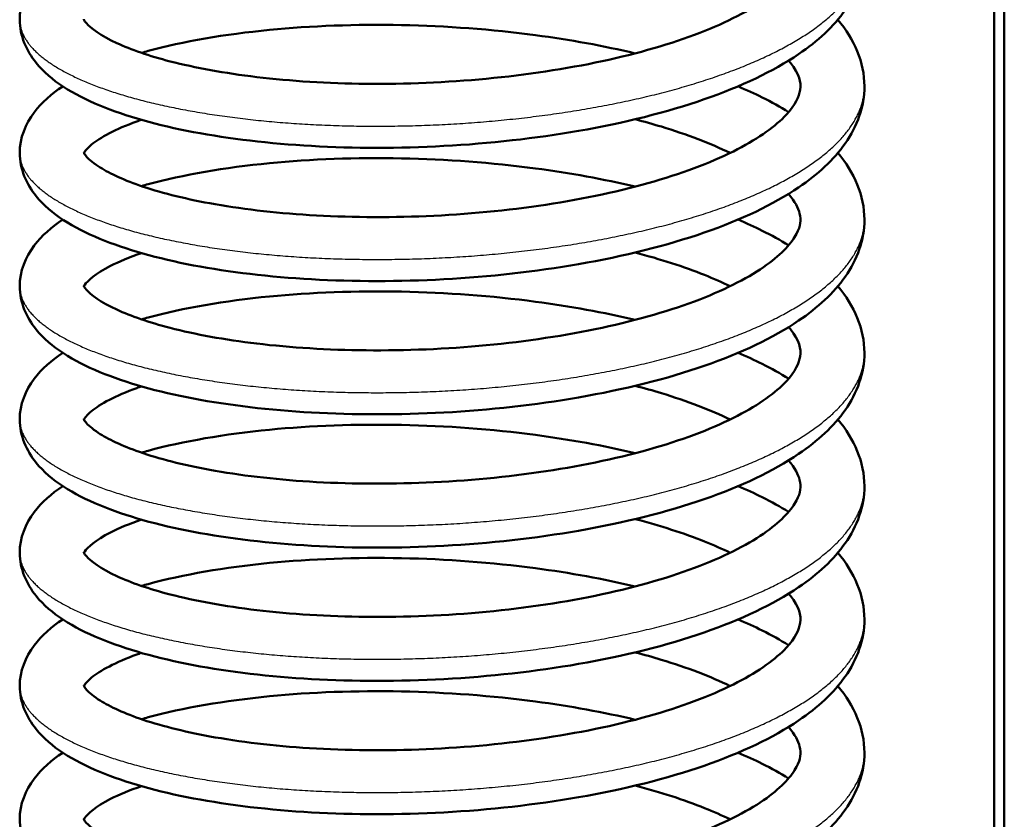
# Model space of a CAD drawing. Header units: millimetres. Extents: x 196 to 2279, y -1387 to 2348.
# Tile 5 of 82: x 331 to 380, y -1064 to -1024. Entities that reach past the tile are written whole.
import ezdxf

# ---------------------------------------------------------------- set-up
doc = ezdxf.new("R2010")
doc.units = ezdxf.units.MM
doc.header["$LTSCALE"] = 0.75
doc.layers.add('Visible', color=7, linetype='Continuous', lineweight=50)
doc.layers.add('Visible Narrow', color=7, linetype='Continuous', lineweight=25)

msp = doc.modelspace()

# ---------------------------------------------------------------- linework, layer by layer
at = {"layer": 'Visible', "extrusion": (0, 0, -1)}
for p, q in [((379.477, -1198.809, 114.505), (379.477, -808.179, 114.505)), ((379.977, -808.179, 115.005), (379.977, -1198.809, 115.005))]:
    msp.add_line(p, q, dxfattribs=at)
at = {"layer": 'Visible'}
for points, knots in [([(371.662, -1017.5, 124.957), (372.477, -1018.47, 126.769), (372.99, -1019.635, 128.672), (372.99, -1021.836, 132.091), (372.627, -1022.834, 133.681), (371.455, -1024.499, 136.701), (370.663, -1025.225, 138.157), (368.43, -1026.743, 141.303), (366.823, -1027.498, 142.954), (363.123, -1028.784, 145.66), (360.972, -1029.318, 146.742), (356.561, -1030.087, 148.097), (354.254, -1030.346, 148.421), (349.746, -1030.587, 148.34), (347.486, -1030.587, 147.945), (343.265, -1030.349, 146.512), (341.25, -1030.108, 145.456), (337.682, -1029.432, 142.821), (336.09, -1028.982, 141.206), (333.439, -1027.881, 137.579), (332.349, -1027.222, 135.511), (331.126, -1025.721, 132.091), (330.79, -1024.955, 130.717), (330.79, -1023.417, 128.128), (331.08, -1022.699, 126.856), (331.887, -1021.628, 124.485), (332.374, -1021.206, 123.374), (332.942, -1020.832, 122.295)], [156.148515, 156.148515, 156.148515, 156.148515, 156.810394, 156.810394, 157.368313, 157.368313, 157.902997, 157.902997, 158.61214, 158.61214, 159.331072, 159.331072, 160.015329, 160.015329, 160.685739, 160.685739, 161.354638, 161.354638, 162.031768, 162.031768, 162.742466, 162.742466, 163.210866, 163.210866, 163.646014, 163.646014, 164.028168, 164.028168, 164.028168, 164.028168]), ([(333.987, -1024.132, 130.759), (333.987, -1024.132, 131.736), (334.009, -1024.203, 132.717), (334.321, -1024.564, 135.441), (334.846, -1024.961, 137.17), (336.341, -1025.649, 140.097), (337.251, -1025.968, 141.37), (339.55, -1026.562, 143.827), (341.029, -1026.831, 144.979), (344.321, -1027.224, 146.838), (346.189, -1027.342, 147.543), (350.058, -1027.378, 148.369), (352.113, -1027.296, 148.482), (356.095, -1026.918, 148.088), (358.075, -1026.618, 147.572), (361.68, -1025.847, 145.981), (363.352, -1025.361, 144.886), (366.128, -1024.286, 142.296), (367.282, -1023.687, 140.772), (368.881, -1022.536, 137.547), (369.374, -1021.971, 135.817), (369.809, -1021.135, 132.349), (369.834, -1020.86, 130.595), (369.688, -1020.254, 127.525), (369.528, -1019.926, 126.185), (369.202, -1019.544, 124.907)], [108.898108, 108.898108, 108.898108, 108.898108, 109.190889, 109.190889, 109.727959, 109.727959, 110.198164, 110.198164, 110.75311, 110.75311, 111.338315, 111.338315, 111.9402, 111.9402, 112.544259, 112.544259, 113.144573, 113.144573, 113.728076, 113.728076, 114.278328, 114.278328, 114.806401, 114.806401, 115.218048, 115.218048, 115.218048, 115.218048]), ([(371.662, -1024.158, 122.652), (372.477, -1025.128, 124.465), (372.99, -1026.293, 126.367), (372.99, -1028.493, 129.786), (372.627, -1029.491, 131.377), (371.455, -1031.157, 134.396), (370.663, -1031.883, 135.852), (368.43, -1033.401, 138.999), (366.823, -1034.156, 140.65), (363.123, -1035.442, 143.355), (360.972, -1035.976, 144.438), (356.561, -1036.745, 145.792), (354.254, -1037.004, 146.116), (349.746, -1037.245, 146.035), (347.486, -1037.245, 145.64), (343.265, -1037.007, 144.207), (341.25, -1036.766, 143.151), (337.682, -1036.09, 140.516), (336.09, -1035.64, 138.901), (333.439, -1034.539, 135.274), (332.349, -1033.88, 133.206), (331.126, -1032.379, 129.786), (330.79, -1031.613, 128.413), (330.79, -1030.075, 125.823), (331.08, -1029.357, 124.551), (331.887, -1028.286, 122.18), (332.374, -1027.864, 121.069), (332.942, -1027.49, 119.99)], [168.948215, 168.948215, 168.948215, 168.948215, 169.610094, 169.610094, 170.168013, 170.168013, 170.702697, 170.702697, 171.41184, 171.41184, 172.130772, 172.130772, 172.815029, 172.815029, 173.48544, 173.48544, 174.154339, 174.154339, 174.831468, 174.831468, 175.542166, 175.542166, 176.010567, 176.010567, 176.445714, 176.445714, 176.827868, 176.827868, 176.827868, 176.827868]), ([(336.87, -1025.813, 114.564), (336.981, -1025.781, 114.451), (337.093, -1025.749, 114.339), (338.95, -1025.246, 112.529), (341.029, -1024.888, 111.086), (345.341, -1024.464, 109.104), (347.6, -1024.383, 108.469), (352.091, -1024.473, 107.949), (354.38, -1024.641, 108.04), (358.278, -1025.16, 108.806), (359.964, -1025.466, 109.363), (361.537, -1025.84, 110.102)], [177.518267, 177.518267, 177.518267, 177.518267, 177.566745, 177.566745, 178.310463, 178.310463, 178.996025, 178.996025, 179.667067, 179.667067, 180.197958, 180.197958, 180.197958, 180.197958]), ([(333.987, -1030.789, 128.455), (333.987, -1030.789, 129.332), (334.002, -1030.843, 130.207), (334.191, -1031.08, 132.131), (334.398, -1031.273, 133.18), (335.185, -1031.79, 135.647), (335.893, -1032.13, 137.044), (337.743, -1032.776, 139.69), (338.939, -1033.084, 140.947), (341.771, -1033.602, 143.179), (343.476, -1033.807, 144.134), (347.121, -1034.034, 145.516), (349.117, -1034.051, 145.937), (353.107, -1033.885, 146.157), (355.152, -1033.691, 145.952), (359, -1033.108, 144.944), (360.854, -1032.712, 144.125), (364.09, -1031.771, 141.999), (365.526, -1031.213, 140.673), (367.74, -1030.068, 137.711), (368.572, -1029.456, 136.054), (369.547, -1028.407, 132.674), (369.732, -1027.988, 130.924), (369.832, -1027.272, 127.089), (369.749, -1026.887, 124.957), (369.262, -1026.273, 122.842), (369.233, -1026.238, 122.722), (369.202, -1026.202, 122.603)], [97.140796, 97.140796, 97.140796, 97.140796, 97.403283, 97.403283, 97.725209, 97.725209, 98.195516, 98.195516, 98.7131, 98.7131, 99.288267, 99.288267, 99.884705, 99.884705, 100.488029, 100.488029, 101.09082, 101.09082, 101.683477, 101.683477, 102.252169, 102.252169, 102.784849, 102.784849, 103.422973, 103.422973, 103.461444, 103.461444, 103.461444, 103.461444]), ([(366.677, -1027.487, 113.53), (367.097, -1027.665, 113.91), (367.499, -1027.85, 114.304), (368.348, -1028.273, 115.207), (368.789, -1028.517, 115.725), (369.203, -1028.772, 116.261)], [180.8372305, 180.8372305, 180.8372305, 180.8372305, 181.014345, 181.014345, 181.2301041, 181.2301041, 181.2301041, 181.2301041]), ([(336.871, -1029.161, 115.699), (336.791, -1029.188, 115.811), (336.713, -1029.215, 115.924), (335.583, -1029.622, 117.592), (334.793, -1030.056, 119.357), (334.128, -1030.601, 122.334), (334.03, -1030.759, 123.518), (333.999, -1030.818, 124.705)], [95.7953653, 95.7953653, 95.7953653, 95.7953653, 95.8374126, 95.8374126, 96.4121504, 96.4121504, 96.766917, 96.766917, 96.766917, 96.766917]), ([(366.282, -1030.816, 114.5), (365.305, -1030.343, 113.296), (364.133, -1029.892, 112.224), (362.422, -1029.372, 111.037), (361.984, -1029.25, 110.762), (361.534, -1029.133, 110.505)], [92.3882554, 92.3882554, 92.3882554, 92.3882554, 92.8737203, 92.8737203, 93.0323301, 93.0323301, 93.0323301, 93.0323301]), ([(371.662, -1030.816, 120.347), (372.477, -1031.785, 122.16), (372.99, -1032.951, 124.063), (372.99, -1035.151, 127.482), (372.627, -1036.149, 129.072), (371.455, -1037.815, 132.091), (370.663, -1038.541, 133.547), (368.43, -1040.059, 136.694), (366.823, -1040.814, 138.345), (363.123, -1042.1, 141.05), (360.972, -1042.634, 142.133), (356.561, -1043.403, 143.487), (354.254, -1043.662, 143.812), (349.746, -1043.903, 143.731), (347.486, -1043.903, 143.335), (343.265, -1043.664, 141.902), (341.25, -1043.423, 140.846), (337.682, -1042.748, 138.212), (336.09, -1042.298, 136.597), (333.439, -1041.197, 132.969), (332.349, -1040.538, 130.902), (331.126, -1039.037, 127.481), (330.79, -1038.271, 126.108), (330.79, -1036.733, 123.519), (331.08, -1036.015, 122.247), (331.887, -1034.944, 119.875), (332.374, -1034.522, 118.764), (332.942, -1034.148, 117.685)], [181.747915, 181.747915, 181.747915, 181.747915, 182.409795, 182.409795, 182.967714, 182.967714, 183.502397, 183.502397, 184.211541, 184.211541, 184.930473, 184.930473, 185.61473, 185.61473, 186.28514, 186.28514, 186.954039, 186.954039, 187.631169, 187.631169, 188.341866, 188.341866, 188.810267, 188.810267, 189.245414, 189.245414, 189.627569, 189.627569, 189.627569, 189.627569]), ([(336.869, -1032.471, 112.26), (336.981, -1032.439, 112.146), (337.093, -1032.407, 112.034), (338.95, -1031.904, 110.225), (341.029, -1031.546, 108.781), (345.341, -1031.122, 106.799), (347.6, -1031.041, 106.164), (352.091, -1031.131, 105.644), (354.38, -1031.299, 105.736), (358.278, -1031.818, 106.502), (359.965, -1032.124, 107.059), (361.537, -1032.498, 107.798)], [190.317893, 190.317893, 190.317893, 190.317893, 190.366446, 190.366446, 191.110163, 191.110163, 191.795725, 191.795725, 192.466767, 192.466767, 192.997763, 192.997763, 192.997763, 192.997763]), ([(333.987, -1037.447, 126.15), (333.987, -1037.447, 127.127), (334.009, -1037.518, 128.107), (334.321, -1037.88, 130.832), (334.846, -1038.277, 132.561), (336.341, -1038.965, 135.487), (337.251, -1039.283, 136.761), (339.55, -1039.878, 139.218), (341.029, -1040.147, 140.37), (344.321, -1040.54, 142.229), (346.189, -1040.658, 142.934), (350.058, -1040.694, 143.759), (352.113, -1040.611, 143.873), (356.095, -1040.234, 143.478), (358.075, -1039.934, 142.962), (361.68, -1039.163, 141.371), (363.352, -1038.676, 140.277), (366.128, -1037.602, 137.686), (367.282, -1037.002, 136.163), (368.881, -1035.851, 132.938), (369.374, -1035.287, 131.208), (369.809, -1034.451, 127.739), (369.834, -1034.176, 125.985), (369.688, -1033.57, 122.915), (369.528, -1033.241, 121.575), (369.202, -1032.86, 120.298)], [85.386664, 85.386664, 85.386664, 85.386664, 85.67944, 85.67944, 86.216516, 86.216516, 86.68672, 86.68672, 87.241667, 87.241667, 87.826871, 87.826871, 88.428757, 88.428757, 89.032816, 89.032816, 89.633129, 89.633129, 90.216632, 90.216632, 90.766884, 90.766884, 91.294958, 91.294958, 91.706603, 91.706603, 91.706603, 91.706603]), ([(366.677, -1034.145, 111.226), (367.097, -1034.323, 111.605), (367.499, -1034.508, 112), (368.347, -1034.93, 112.901), (368.787, -1035.173, 113.418), (369.2, -1035.428, 113.953)], [193.6369309, 193.6369309, 193.6369309, 193.6369309, 193.8140454, 193.8140454, 194.0293106, 194.0293106, 194.0293106, 194.0293106]), ([(336.873, -1035.819, 113.392), (336.27, -1036.025, 114.237), (335.747, -1036.243, 115.136), (334.586, -1036.834, 117.709), (334.16, -1037.227, 119.516), (334.019, -1037.434, 121.654), (334.006, -1037.457, 121.972), (333.998, -1037.473, 122.29)], [84.0402068, 84.0402068, 84.0402068, 84.0402068, 84.355333, 84.355333, 84.9053103, 84.9053103, 85.0010357, 85.0010357, 85.0010357, 85.0010357]), ([(366.279, -1037.473, 112.195), (365.881, -1037.28, 111.705), (365.454, -1037.092, 111.237), (363.975, -1036.5, 109.8), (362.8, -1036.12, 108.924), (361.535, -1035.79, 108.201)], [80.6332544, 80.6332544, 80.6332544, 80.6332544, 80.8302981, 80.8302981, 81.2768477, 81.2768477, 81.2768477, 81.2768477]), ([(371.662, -1037.474, 118.043), (372.477, -1038.443, 119.855), (372.99, -1039.608, 121.758), (372.99, -1041.809, 125.177), (372.627, -1042.807, 126.767), (371.455, -1044.473, 129.787), (370.663, -1045.198, 131.243), (368.43, -1046.716, 134.389), (366.823, -1047.472, 136.04), (363.123, -1048.757, 138.745), (360.972, -1049.292, 139.828), (356.561, -1050.061, 141.183), (354.254, -1050.319, 141.507), (349.746, -1050.561, 141.426), (347.486, -1050.561, 141.03), (343.265, -1050.322, 139.597), (341.25, -1050.081, 138.542), (337.682, -1049.405, 135.907), (336.09, -1048.956, 134.292), (333.439, -1047.855, 130.664), (332.349, -1047.195, 128.597), (331.126, -1045.695, 125.176), (330.79, -1044.929, 123.803), (330.79, -1043.391, 121.214), (331.08, -1042.673, 119.942), (331.887, -1041.602, 117.571), (332.374, -1041.18, 116.46), (332.942, -1040.805, 115.381)], [194.547616, 194.547616, 194.547616, 194.547616, 195.209495, 195.209495, 195.767414, 195.767414, 196.302098, 196.302098, 197.011241, 197.011241, 197.730173, 197.730173, 198.41443, 198.41443, 199.084841, 199.084841, 199.75374, 199.75374, 200.430869, 200.430869, 201.141567, 201.141567, 201.609967, 201.609967, 202.045115, 202.045115, 202.427269, 202.427269, 202.427269, 202.427269]), ([(336.87, -1039.128, 109.955), (336.981, -1039.096, 109.841), (337.093, -1039.065, 109.729), (338.95, -1038.561, 107.92), (341.029, -1038.203, 106.477), (345.341, -1037.78, 104.495), (347.6, -1037.699, 103.859), (352.091, -1037.789, 103.339), (354.38, -1037.957, 103.431), (358.278, -1038.476, 104.197), (359.964, -1038.781, 104.754), (361.537, -1039.156, 105.493)], [203.117668, 203.117668, 203.117668, 203.117668, 203.166146, 203.166146, 203.909864, 203.909864, 204.595426, 204.595426, 205.266468, 205.266468, 205.797359, 205.797359, 205.797359, 205.797359]), ([(333.987, -1044.105, 123.845), (333.987, -1044.105, 124.723), (334.002, -1044.158, 125.598), (334.191, -1044.395, 127.522), (334.398, -1044.589, 128.571), (335.185, -1045.106, 131.038), (335.893, -1045.445, 132.434), (337.743, -1046.092, 135.081), (338.939, -1046.4, 136.338), (341.771, -1046.917, 138.57), (343.475, -1047.122, 139.525), (347.121, -1047.35, 140.907), (349.117, -1047.367, 141.327), (353.107, -1047.2, 141.547), (355.152, -1047.007, 141.343), (359, -1046.423, 140.334), (360.854, -1046.028, 139.516), (364.089, -1045.086, 137.389), (365.526, -1044.529, 136.063), (367.74, -1043.384, 133.102), (368.572, -1042.772, 131.445), (369.547, -1041.723, 128.065), (369.732, -1041.304, 126.315), (369.832, -1040.587, 122.48), (369.749, -1040.203, 120.347), (369.262, -1039.589, 118.233), (369.233, -1039.553, 118.113), (369.202, -1039.517, 117.993)], [73.629351, 73.629351, 73.629351, 73.629351, 73.891834, 73.891834, 74.213759, 74.213759, 74.684065, 74.684065, 75.201649, 75.201649, 75.776815, 75.776815, 76.373253, 76.373253, 76.976578, 76.976578, 77.579368, 77.579368, 78.172026, 78.172026, 78.740718, 78.740718, 79.273398, 79.273398, 79.911517, 79.911517, 79.949999, 79.949999, 79.949999, 79.949999]), ([(366.677, -1040.803, 108.921), (367.097, -1040.981, 109.3), (367.499, -1041.165, 109.695), (368.348, -1041.589, 110.598), (368.789, -1041.832, 111.116), (369.203, -1042.087, 111.652)], [206.4366313, 206.4366313, 206.4366313, 206.4366313, 206.6137458, 206.6137458, 206.829505, 206.829505, 206.829505, 206.829505]), ([(336.871, -1042.476, 111.089), (336.791, -1042.504, 111.201), (336.713, -1042.531, 111.314), (335.583, -1042.938, 112.983), (334.793, -1043.371, 114.748), (334.128, -1043.917, 117.724), (334.03, -1044.075, 118.909), (333.999, -1044.133, 120.096)], [72.2839203, 72.2839203, 72.2839203, 72.2839203, 72.3259639, 72.3259639, 72.900702, 72.900702, 73.2554721, 73.2554721, 73.2554721, 73.2554721]), ([(366.282, -1044.131, 109.89), (365.305, -1043.659, 108.686), (364.133, -1043.208, 107.614), (362.422, -1042.688, 106.428), (361.984, -1042.565, 106.153), (361.534, -1042.449, 105.896)], [68.8768103, 68.8768103, 68.8768103, 68.8768103, 69.3622718, 69.3622718, 69.5208851, 69.5208851, 69.5208851, 69.5208851]), ([(371.662, -1044.132, 115.738), (372.477, -1045.101, 117.551), (372.99, -1046.266, 119.453), (372.99, -1048.467, 122.872), (372.627, -1049.465, 124.463), (371.455, -1051.131, 127.482), (370.663, -1051.856, 128.938), (368.43, -1053.374, 132.084), (366.823, -1054.13, 133.736), (363.123, -1055.415, 136.441), (360.972, -1055.95, 137.524), (356.561, -1056.719, 138.878), (354.254, -1056.977, 139.202), (349.746, -1057.218, 139.121), (347.486, -1057.218, 138.726), (343.265, -1056.98, 137.293), (341.25, -1056.739, 136.237), (337.682, -1056.063, 133.602), (336.09, -1055.614, 131.987), (333.439, -1054.513, 128.36), (332.349, -1053.853, 126.292), (331.126, -1052.353, 122.872), (330.79, -1051.587, 121.499), (330.79, -1050.049, 118.909), (331.08, -1049.33, 117.637), (331.887, -1048.26, 115.266), (332.374, -1047.837, 114.155), (332.942, -1047.463, 113.076)], [207.347316, 207.347316, 207.347316, 207.347316, 208.009195, 208.009195, 208.567115, 208.567115, 209.101798, 209.101798, 209.810941, 209.810941, 210.529874, 210.529874, 211.214131, 211.214131, 211.884541, 211.884541, 212.55344, 212.55344, 213.23057, 213.23057, 213.941267, 213.941267, 214.409668, 214.409668, 214.844815, 214.844815, 215.226969, 215.226969, 215.226969, 215.226969]), ([(336.869, -1045.786, 107.651), (336.981, -1045.754, 107.537), (337.093, -1045.723, 107.425), (338.95, -1045.219, 105.615), (341.029, -1044.861, 104.172), (345.341, -1044.438, 102.19), (347.6, -1044.357, 101.555), (352.091, -1044.447, 101.034), (354.38, -1044.615, 101.126), (358.278, -1045.133, 101.892), (359.965, -1045.439, 102.449), (361.537, -1045.814, 103.189)], [215.917293, 215.917293, 215.917293, 215.917293, 215.965846, 215.965846, 216.709564, 216.709564, 217.395126, 217.395126, 218.066168, 218.066168, 218.597164, 218.597164, 218.597164, 218.597164]), ([(333.987, -1050.763, 121.541), (333.987, -1050.763, 122.517), (334.009, -1050.834, 123.498), (334.321, -1051.196, 126.223), (334.846, -1051.592, 127.951), (336.341, -1052.281, 130.878), (337.251, -1052.599, 132.151), (339.55, -1053.194, 134.608), (341.029, -1053.463, 135.761), (344.321, -1053.856, 137.619), (346.188, -1053.974, 138.324), (350.058, -1054.01, 139.15), (352.113, -1053.927, 139.264), (356.095, -1053.549, 138.869), (358.075, -1053.249, 138.353), (361.679, -1052.479, 136.762), (363.352, -1051.992, 135.668), (366.128, -1050.918, 133.077), (367.282, -1050.318, 131.553), (368.881, -1049.167, 128.329), (369.374, -1048.603, 126.599), (369.809, -1047.766, 123.13), (369.834, -1047.491, 121.376), (369.688, -1046.886, 118.306), (369.528, -1046.557, 116.966), (369.202, -1046.175, 115.689)], [61.875218, 61.875218, 61.875218, 61.875218, 62.168042, 62.168042, 62.705053, 62.705053, 63.175263, 63.175263, 63.730208, 63.730208, 64.315412, 64.315412, 64.917297, 64.917297, 65.521356, 65.521356, 66.12167, 66.12167, 66.705173, 66.705173, 67.255427, 67.255427, 67.783498, 67.783498, 68.195158, 68.195158, 68.195158, 68.195158]), ([(366.677, -1047.461, 106.616), (367.097, -1047.639, 106.996), (367.499, -1047.823, 107.39), (368.347, -1048.246, 108.292), (368.787, -1048.489, 108.809), (369.2, -1048.743, 109.343)], [219.2363318, 219.2363318, 219.2363318, 219.2363318, 219.4134462, 219.4134462, 219.6287115, 219.6287115, 219.6287115, 219.6287115]), ([(336.873, -1049.135, 108.782), (336.27, -1049.341, 109.628), (335.747, -1049.558, 110.528), (334.586, -1050.149, 113.101), (334.16, -1050.542, 114.908), (334.019, -1050.75, 117.045), (334.006, -1050.773, 117.362), (333.998, -1050.789, 117.681)], [60.5287612, 60.5287612, 60.5287612, 60.5287612, 60.8439915, 60.8439915, 61.3939567, 61.3939567, 61.4895871, 61.4895871, 61.4895871, 61.4895871]), ([(366.279, -1050.789, 107.586), (365.881, -1050.596, 107.095), (365.453, -1050.407, 106.627), (363.974, -1049.816, 105.191), (362.8, -1049.436, 104.314), (361.535, -1049.106, 103.591)], [57.1218085, 57.1218085, 57.1218085, 57.1218085, 57.3189495, 57.3189495, 57.7654017, 57.7654017, 57.7654017, 57.7654017]), ([(371.662, -1050.79, 113.433), (372.477, -1051.759, 115.246), (372.99, -1052.924, 117.149), (372.99, -1055.125, 120.568), (372.627, -1056.123, 122.158), (371.455, -1057.789, 125.177), (370.663, -1058.514, 126.633), (368.43, -1060.032, 129.78), (366.823, -1060.787, 131.431), (363.123, -1062.073, 134.136), (360.972, -1062.608, 135.219), (356.561, -1063.377, 136.573), (354.254, -1063.635, 136.897), (349.746, -1063.876, 136.817), (347.486, -1063.876, 136.421), (343.265, -1063.638, 134.988), (341.25, -1063.397, 133.932), (337.682, -1062.721, 131.297), (336.09, -1062.272, 129.682), (333.439, -1061.171, 126.055), (332.349, -1060.511, 123.988), (331.126, -1059.01, 120.567), (330.79, -1058.245, 119.194), (330.79, -1056.706, 116.604), (331.08, -1055.988, 115.333), (331.887, -1054.917, 112.961), (332.374, -1054.495, 111.85), (332.942, -1054.121, 110.771)], [220.147017, 220.147017, 220.147017, 220.147017, 220.808896, 220.808896, 221.366815, 221.366815, 221.901499, 221.901499, 222.610642, 222.610642, 223.329574, 223.329574, 224.013831, 224.013831, 224.684241, 224.684241, 225.353141, 225.353141, 226.03027, 226.03027, 226.740968, 226.740968, 227.209368, 227.209368, 227.644516, 227.644516, 228.02667, 228.02667, 228.02667, 228.02667]), ([(336.87, -1052.444, 105.345), (336.981, -1052.412, 105.232), (337.093, -1052.381, 105.12), (338.95, -1051.877, 103.311), (341.029, -1051.519, 101.867), (345.341, -1051.096, 99.885), (347.6, -1051.014, 99.25), (352.091, -1051.104, 98.73), (354.38, -1051.273, 98.821), (358.278, -1051.791, 99.588), (359.964, -1052.097, 100.145), (361.537, -1052.471, 100.884)], [228.717069, 228.717069, 228.717069, 228.717069, 228.765547, 228.765547, 229.509264, 229.509264, 230.194826, 230.194826, 230.865869, 230.865869, 231.396759, 231.396759, 231.396759, 231.396759]), ([(333.987, -1057.421, 119.236), (333.987, -1057.421, 120.114), (334.002, -1057.474, 120.989), (334.191, -1057.711, 122.913), (334.398, -1057.905, 123.962), (335.185, -1058.421, 126.429), (335.893, -1058.761, 127.825), (337.743, -1059.408, 130.472), (338.939, -1059.715, 131.729), (341.772, -1060.233, 133.96), (343.476, -1060.438, 134.916), (347.122, -1060.665, 136.297), (349.118, -1060.683, 136.718), (353.108, -1060.516, 136.938), (355.153, -1060.323, 136.733), (359.001, -1059.739, 135.724), (360.855, -1059.344, 134.906), (364.09, -1058.402, 132.779), (365.526, -1057.844, 131.453), (367.74, -1056.7, 128.491), (368.572, -1056.087, 126.835), (369.548, -1055.038, 123.455), (369.732, -1054.619, 121.705), (369.832, -1053.903, 117.869), (369.749, -1053.518, 115.737), (369.262, -1052.904, 113.623), (369.233, -1052.869, 113.503), (369.202, -1052.833, 113.384)], [50.117906, 50.117906, 50.117906, 50.117906, 50.38044, 50.38044, 50.70237, 50.70237, 51.172683, 51.172683, 51.690275, 51.690275, 52.265446, 52.265446, 52.861886, 52.861886, 53.465211, 53.465211, 54.068001, 54.068001, 54.660656, 54.660656, 55.229345, 55.229345, 55.76202, 55.76202, 56.400197, 56.400197, 56.438552, 56.438552, 56.438552, 56.438552]), ([(366.677, -1054.118, 104.311), (367.097, -1054.296, 104.691), (367.499, -1054.481, 105.085), (368.348, -1054.904, 105.988), (368.789, -1055.148, 106.507), (369.203, -1055.403, 107.042)], [232.0360322, 232.0360322, 232.0360322, 232.0360322, 232.2131466, 232.2131466, 232.4289058, 232.4289058, 232.4289058, 232.4289058]), ([(336.871, -1055.792, 106.48), (336.791, -1055.819, 106.592), (336.713, -1055.847, 106.705), (335.583, -1056.254, 108.374), (334.793, -1056.687, 110.139), (334.128, -1057.232, 113.115), (334.03, -1057.39, 114.299), (333.999, -1057.449, 115.487)], [48.772475, 48.772475, 48.772475, 48.772475, 48.8145601, 48.8145601, 49.3892954, 49.3892954, 49.7440252, 49.7440252, 49.7440252, 49.7440252]), ([(366.282, -1057.447, 105.281), (365.305, -1056.974, 104.077), (364.133, -1056.524, 103.005), (362.421, -1056.004, 101.818), (361.984, -1055.881, 101.543), (361.534, -1055.764, 101.287)], [45.3653652, 45.3653652, 45.3653652, 45.3653652, 45.8508662, 45.8508662, 46.0094399, 46.0094399, 46.0094399, 46.0094399]), ([(371.662, -1057.447, 111.129), (372.477, -1058.417, 112.941), (372.99, -1059.582, 114.844), (372.99, -1061.783, 118.263), (372.627, -1062.781, 119.853), (371.455, -1064.446, 122.873), (370.663, -1065.172, 124.329), (368.43, -1066.69, 127.475), (366.823, -1067.445, 129.126), (363.123, -1068.731, 131.831), (360.972, -1069.265, 132.914), (356.561, -1070.034, 134.268), (354.254, -1070.293, 134.593), (349.746, -1070.534, 134.512), (347.486, -1070.534, 134.116), (343.265, -1070.296, 132.683), (341.25, -1070.055, 131.628), (337.682, -1069.379, 128.993), (336.09, -1068.929, 127.378), (333.439, -1067.828, 123.75), (332.349, -1067.169, 121.683), (331.126, -1065.668, 118.262), (330.79, -1064.902, 116.889), (330.79, -1063.364, 114.3), (331.08, -1062.646, 113.028), (331.887, -1061.575, 110.656), (332.374, -1061.153, 109.545), (332.942, -1060.779, 108.467)], [232.946717, 232.946717, 232.946717, 232.946717, 233.608596, 233.608596, 234.166516, 234.166516, 234.701199, 234.701199, 235.410342, 235.410342, 236.129274, 236.129274, 236.813531, 236.813531, 237.483942, 237.483942, 238.152841, 238.152841, 238.82997, 238.82997, 239.540668, 239.540668, 240.009069, 240.009069, 240.444216, 240.444216, 240.82637, 240.82637, 240.82637, 240.82637]), ([(336.869, -1059.102, 103.041), (336.981, -1059.07, 102.928), (337.093, -1059.039, 102.815), (338.95, -1058.535, 101.006), (341.029, -1058.177, 99.562), (345.341, -1057.754, 97.581), (347.6, -1057.672, 96.945), (352.091, -1057.762, 96.425), (354.38, -1057.93, 96.517), (358.278, -1058.449, 97.283), (359.965, -1058.755, 97.84), (361.537, -1059.129, 98.579)], [241.516694, 241.516694, 241.516694, 241.516694, 241.565247, 241.565247, 242.308965, 242.308965, 242.994527, 242.994527, 243.665569, 243.665569, 244.196565, 244.196565, 244.196565, 244.196565]), ([(333.987, -1064.079, 116.931), (333.987, -1064.079, 117.906), (334.009, -1064.149, 118.885), (334.32, -1064.511, 121.611), (334.846, -1064.908, 123.341), (336.342, -1065.597, 126.27), (337.252, -1065.915, 127.543), (339.551, -1066.51, 130), (341.03, -1066.779, 131.152), (344.322, -1067.171, 133.011), (346.19, -1067.289, 133.715), (350.06, -1067.325, 134.541), (352.114, -1067.242, 134.654), (356.097, -1066.865, 134.259), (358.077, -1066.565, 133.743), (361.681, -1065.794, 132.152), (363.353, -1065.307, 131.057), (366.129, -1064.233, 128.467), (367.283, -1063.633, 126.943), (368.882, -1062.482, 123.718), (369.374, -1061.918, 121.988), (369.809, -1061.082, 118.519), (369.834, -1060.807, 116.765), (369.688, -1060.201, 113.695), (369.528, -1059.872, 112.356), (369.202, -1059.491, 111.079)], [38.363782, 38.363782, 38.363782, 38.363782, 38.656069, 38.656069, 39.193808, 39.193808, 39.663953, 39.663953, 40.21892, 40.21892, 40.80413, 40.80413, 41.406018, 41.406018, 42.010077, 42.010077, 42.610389, 42.610389, 43.193886, 43.193886, 43.744128, 43.744128, 44.272218, 44.272218, 44.68371, 44.68371, 44.68371, 44.68371]), ([(366.677, -1060.776, 102.007), (367.097, -1060.954, 102.386), (367.499, -1061.139, 102.781), (368.347, -1061.562, 103.682), (368.787, -1061.805, 104.2), (369.2, -1062.059, 104.734)], [244.8357326, 244.8357326, 244.8357326, 244.8357326, 245.012847, 245.012847, 245.2281123, 245.2281123, 245.2281123, 245.2281123]), ([(366.279, -1064.105, 102.977), (365.884, -1063.913, 102.488), (365.458, -1063.725, 102.023), (363.98, -1063.133, 100.585), (362.803, -1062.752, 99.706), (361.535, -1062.422, 98.982)], [33.6103725, 33.6103725, 33.6103725, 33.6103725, 33.8064227, 33.8064227, 34.253967, 34.253967, 34.253967, 34.253967]), ([(336.873, -1062.45, 104.173), (336.272, -1062.656, 105.015), (335.751, -1062.873, 105.911), (334.589, -1063.463, 108.481), (334.162, -1063.856, 110.288), (334.019, -1064.065, 112.429), (334.006, -1064.089, 112.75), (333.998, -1064.105, 113.071)], [37.0173222, 37.0173222, 37.0173222, 37.0173222, 37.3313851, 37.3313851, 37.8814864, 37.8814864, 37.9781824, 37.9781824, 37.9781824, 37.9781824])]:
    msp.add_open_spline(points, degree=3, knots=knots, dxfattribs=at)
at = {"layer": 'Visible Narrow'}
for points, knots in [([(330.79, -1024.158, 129.375), (330.79, -1024.815, 131.663), (331.319, -1025.456, 133.894), (332.39, -1026.754, 138.413), (335.393, -1027.748, 142.054), (338.396, -1028.742, 145.694), (342.735, -1029.188, 147.751), (347.074, -1029.634, 149.808), (351.89, -1029.396, 149.89), (356.706, -1029.158, 149.973), (361.045, -1028.237, 148.08), (365.384, -1027.315, 146.188), (368.386, -1025.846, 142.712), (371.389, -1024.376, 139.237), (372.461, -1022.603, 134.882), (372.99, -1021.727, 132.732), (372.99, -1020.829, 130.527)], [-0.57954545, -0.57954545, -0.57954545, -0.57792208, -0.57792208, -0.57467532, -0.57467532, -0.57142857, -0.57142857, -0.56818182, -0.56818182, -0.56493506, -0.56493506, -0.56168831, -0.56168831, -0.55844156, -0.55844156, -0.55681818, -0.55681818, -0.55681818]), ([(330.79, -1030.816, 127.07), (330.79, -1031.473, 129.359), (331.319, -1032.114, 131.59), (332.39, -1033.412, 136.109), (335.393, -1034.406, 139.749), (338.396, -1035.4, 143.39), (342.735, -1035.846, 145.446), (347.074, -1036.291, 147.503), (351.89, -1036.054, 147.586), (356.706, -1035.816, 147.668), (361.045, -1034.895, 145.776), (365.384, -1033.973, 143.883), (368.386, -1032.504, 140.408), (371.389, -1031.034, 136.932), (372.461, -1029.261, 132.577), (372.99, -1028.385, 130.428), (372.99, -1027.487, 128.223)], [-0.625, -0.625, -0.625, -0.62337662, -0.62337662, -0.62012987, -0.62012987, -0.61688312, -0.61688312, -0.61363636, -0.61363636, -0.61038961, -0.61038961, -0.60714286, -0.60714286, -0.6038961, -0.6038961, -0.60227273, -0.60227273, -0.60227273]), ([(330.79, -1037.474, 124.766), (330.79, -1038.131, 127.054), (331.319, -1038.772, 129.285), (332.39, -1040.07, 133.804), (335.393, -1041.064, 137.444), (338.396, -1042.058, 141.085), (342.735, -1042.503, 143.142), (347.074, -1042.949, 145.199), (351.89, -1042.711, 145.281), (356.706, -1042.474, 145.363), (361.045, -1041.552, 143.471), (365.384, -1040.631, 141.579), (368.386, -1039.162, 138.103), (371.389, -1037.692, 134.627), (372.461, -1035.918, 130.273), (372.99, -1035.043, 128.123), (372.99, -1034.145, 125.918)], [-0.67045455, -0.67045455, -0.67045455, -0.66883117, -0.66883117, -0.66558442, -0.66558442, -0.66233766, -0.66233766, -0.65909091, -0.65909091, -0.65584416, -0.65584416, -0.6525974, -0.6525974, -0.64935065, -0.64935065, -0.64772727, -0.64772727, -0.64772727]), ([(330.79, -1044.131, 122.461), (330.79, -1044.789, 124.749), (331.319, -1045.43, 126.98), (332.39, -1046.728, 131.499), (335.393, -1047.722, 135.14), (338.396, -1048.716, 138.78), (342.735, -1049.161, 140.837), (347.074, -1049.607, 142.894), (351.89, -1049.369, 142.976), (356.706, -1049.131, 143.059), (361.045, -1048.21, 141.166), (365.384, -1047.289, 139.274), (368.386, -1045.819, 135.798), (371.389, -1044.35, 132.322), (372.461, -1042.576, 127.968), (372.99, -1041.701, 125.818), (372.99, -1040.803, 123.613)], [-0.71590909, -0.71590909, -0.71590909, -0.71428571, -0.71428571, -0.71103896, -0.71103896, -0.70779221, -0.70779221, -0.70454545, -0.70454545, -0.7012987, -0.7012987, -0.69805195, -0.69805195, -0.69480519, -0.69480519, -0.69318182, -0.69318182, -0.69318182]), ([(330.79, -1050.789, 120.156), (330.79, -1051.447, 122.444), (331.319, -1052.087, 124.675), (332.39, -1053.386, 129.195), (335.393, -1054.379, 132.835), (338.396, -1055.373, 136.475), (342.735, -1055.819, 138.532), (347.074, -1056.265, 140.589), (351.89, -1056.027, 140.672), (356.706, -1055.789, 140.754), (361.045, -1054.868, 138.862), (365.384, -1053.947, 136.969), (368.386, -1052.477, 133.493), (371.389, -1051.008, 130.018), (372.461, -1049.234, 125.663), (372.99, -1048.359, 123.513), (372.99, -1047.46, 121.309)], [-0.76136364, -0.76136364, -0.76136364, -0.75974026, -0.75974026, -0.75649351, -0.75649351, -0.75324675, -0.75324675, -0.75, -0.75, -0.74675325, -0.74675325, -0.74350649, -0.74350649, -0.74025974, -0.74025974, -0.73863636, -0.73863636, -0.73863636]), ([(330.79, -1057.447, 117.851), (330.79, -1058.104, 120.14), (331.319, -1058.745, 122.371), (332.39, -1060.043, 126.89), (335.393, -1061.037, 130.53), (338.396, -1062.031, 134.171), (342.735, -1062.477, 136.228), (347.074, -1062.923, 138.284), (351.89, -1062.685, 138.367), (356.706, -1062.447, 138.449), (361.045, -1061.526, 136.557), (365.384, -1060.605, 134.665), (368.386, -1059.135, 131.189), (371.389, -1057.666, 127.713), (372.461, -1055.892, 123.358), (372.99, -1055.016, 121.209), (372.99, -1054.118, 119.004)], [-0.80681818, -0.80681818, -0.80681818, -0.80519481, -0.80519481, -0.80194805, -0.80194805, -0.7987013, -0.7987013, -0.79545455, -0.79545455, -0.79220779, -0.79220779, -0.78896104, -0.78896104, -0.78571429, -0.78571429, -0.78409091, -0.78409091, -0.78409091]), ([(330.79, -1064.105, 115.547), (330.79, -1064.762, 117.835), (331.319, -1065.403, 120.066), (332.39, -1066.701, 124.585), (335.393, -1067.695, 128.226), (338.396, -1068.689, 131.866), (342.735, -1069.135, 133.923), (347.074, -1069.581, 135.98), (351.89, -1069.343, 136.062), (356.706, -1069.105, 136.144), (361.045, -1068.184, 134.252), (365.384, -1067.262, 132.36), (368.386, -1065.793, 128.884), (371.389, -1064.323, 125.408), (372.461, -1062.55, 121.054), (372.99, -1061.674, 118.904), (372.99, -1060.776, 116.699)], [-0.85227273, -0.85227273, -0.85227273, -0.85064935, -0.85064935, -0.8474026, -0.8474026, -0.84415584, -0.84415584, -0.84090909, -0.84090909, -0.83766234, -0.83766234, -0.83441558, -0.83441558, -0.83116883, -0.83116883, -0.82954545, -0.82954545, -0.82954545])]:
    msp.add_rational_spline(points, [0.987463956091, 0.987463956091, 1, 0.974927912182, 1, 0.974927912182, 1, 0.974927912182, 1, 0.974927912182, 1, 0.974927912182, 1, 0.974927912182, 1, 0.987463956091, 0.987463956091], degree=2, knots=knots, dxfattribs=at)

doc.saveas('drawing.dxf')
